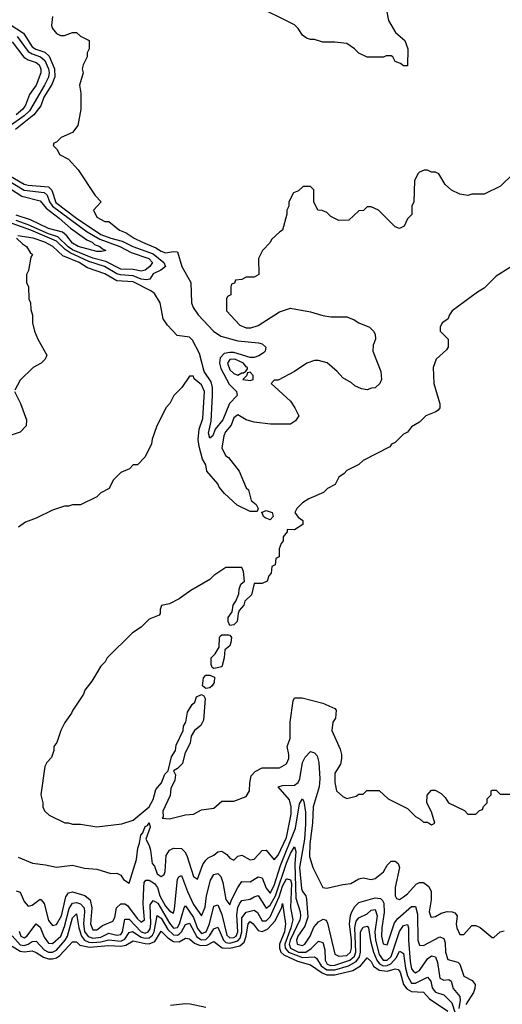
# Model space of a CAD drawing. Header units: inches. Extents: x 2671394 to 2765652, y 830470 to 955458.
# Tile 205 of 256: x 2694788 to 2697180, y 913891 to 918774. Entities that reach past the tile are written whole.
import ezdxf

# ---------------------------------------------------------------- set-up
doc = ezdxf.new("R2010")
doc.units = ezdxf.units.IN
doc.header["$MEASUREMENT"] = 0
doc.layers.add('C6991', color=7, linetype='Continuous')

msp = doc.modelspace()

# ---------------------------------------------------------------- linework, layer by layer
at = {"layer": 'C6991', "color": 2}
for points, elevation in [([(2696604.7, 918830), (2696616, 918770), (2696651, 918710), (2696698, 918670), (2696711.3, 918630), (2696710, 918546), (2696690, 918546), (2696676.4, 918556.4), (2696650, 918566), (2696638, 918590), (2696630, 918595.3), (2696604.7, 918595.3), (2696592, 918588), (2696510, 918588), (2696470, 918608), (2696448, 918630), (2696410, 918655.3), (2696350, 918662), (2696290, 918662), (2696250, 918675.3), (2696230, 918675.3), (2696210, 918682), (2696190, 918698), (2696168.7, 918730), (2696150, 918748.7), (2695950, 918848)], 22), ([(2694950.7, 918789.3), (2694945.5, 918745.5), (2694950.8, 918730), (2694970, 918706), (2694990, 918696), (2695010, 918696), (2695050, 918711.3), (2695070, 918711.3), (2695090, 918692), (2695132, 918670), (2695132, 918630), (2695122, 918610), (2695122, 918590), (2695102, 918550), (2695098, 918530), (2695102, 918510), (2695084.7, 918450), (2695091, 918410), (2695090.9, 918330.9), (2695076, 918250), (2695050, 918215.3), (2694994, 918190), (2694970, 918166), (2694958, 918162), (2694954, 918150), (2694974, 918130), (2694985.4, 918105.4), (2695030, 918082), (2695078, 918030), (2695162, 917902), (2695192, 917870), (2695154, 917830), (2695170, 917794), (2695210, 917774), (2695230, 917774), (2695282, 917730), (2695316.3, 917716.3), (2695354.8, 917690), (2695396, 917670), (2695463.4, 917643.4), (2695490, 917625.5), (2695510, 917618.3), (2695550, 917624.9), (2695570, 917622.8), (2695591.8, 917550), (2695635.6, 917470), (2695639.6, 917370), (2695647.5, 917347.5), (2695672, 917310), (2695748.8, 917228.8), (2695785.1, 917205.1), (2695870, 917182.2), (2695972.3, 917172.3), (2695990, 917166.7), (2696008.4, 917150), (2696004.4, 917130), (2695997.2, 917122.8), (2695973.5, 917106.5), (2695950, 917098.8), (2695930, 917098.9), (2695850, 917122.9), (2695830, 917123.4), (2695802.1, 917117.9), (2695782, 917098), (2695778, 917070), (2695785.1, 917045.1), (2695826.8, 916966.8), (2695862, 916930), (2695866.7, 916910), (2695828.7, 916871.3), (2695794.9, 916790), (2695757.3, 916742.7), (2695746, 916710), (2695730, 916699.3), (2695724, 916724), (2695736.4, 916783.6), (2695743.7, 916910), (2695744, 916950), (2695737.4, 916977.4), (2695701.8, 917030), (2695679, 917119), (2695644.9, 917184.9), (2695630, 917200.5), (2695568.7, 917208.7), (2695520, 917260), (2695498.9, 917290), (2695484, 917370), (2695456.2, 917416.2), (2695438.4, 917430), (2695350, 917474.8), (2695270, 917479.8), (2695210, 917514), (2695124.2, 917544.2), (2695082, 917570), (2695002.4, 917602.4), (2694951.5, 917650), (2694912, 917670), (2694855.3, 917690), (2694778, 917702)], 22), ([(2694741.3, 918750), (2694806.4, 918706.4), (2694850, 918639.6), (2694868.4, 918628.4), (2694913.1, 918613.1), (2694933.9, 918593.9), (2694960.6, 918530), (2694961.5, 918490), (2694947, 918453), (2694908.3, 918390), (2694892.4, 918347.6), (2694858, 918302), (2694767.6, 918230)], 18), ([(2694774.7, 918690), (2694830, 918616.9), (2694850, 918604.2), (2694890.6, 918590.6), (2694912, 918572), (2694930.6, 918530.6), (2694933.6, 918510), (2694930.6, 918489.4), (2694911.7, 918450), (2694837.2, 918322.8), (2694810, 918297.5), (2694735.7, 918244.3)], 14), ([(2694750, 918664.9), (2694808, 918588), (2694830, 918575.2), (2694870, 918561.3), (2694883.8, 918550), (2694892.7, 918530), (2694893.1, 918510), (2694870.3, 918450), (2694837.3, 918402.7), (2694816.5, 918350), (2694803.6, 918330), (2694770, 918302.2)], 10), ([(2697234, 918010), (2697171.6, 917948.4), (2697091.1, 917908.9), (2697030, 917908), (2697010, 917902), (2696970, 917908), (2696929.1, 917929.1), (2696896.4, 917956.4), (2696866, 918010), (2696850, 918018), (2696830, 918018), (2696810, 918028), (2696792.7, 918027.3), (2696770, 918018), (2696762, 918010), (2696745.4, 917974.6), (2696742, 917870), (2696732, 917850), (2696731.6, 917808.4), (2696710, 917786), (2696694, 917750), (2696670, 917738), (2696650, 917746), (2696566, 917830), (2696530, 917846), (2696510, 917846), (2696491.6, 917828.4), (2696470, 917826), (2696419.6, 917780.4), (2696370, 917778), (2696330, 917798), (2696310, 917818), (2696287.3, 917827.3), (2696266, 917830), (2696246, 917870), (2696246, 917930), (2696230, 917946), (2696192.7, 917947.3), (2696170, 917926), (2696145.4, 917914.6), (2696122, 917870), (2696122, 917850), (2696112, 917830), (2696112, 917810), (2696091, 917730), (2696077.3, 917722.7), (2696036, 917684), (2696030, 917668.7), (2695990.9, 917629.1), (2695972, 917590), (2695974, 917510), (2695950, 917498), (2695910, 917498), (2695890, 917486), (2695858, 917482), (2695852.7, 917467.3), (2695838, 917462), (2695834, 917450), (2695834, 917410), (2695818, 917402), (2695814, 917390), (2695814, 917330), (2695879.6, 917259.6), (2695910, 917246), (2695933.6, 917246.4), (2695970, 917258), (2696075.5, 917324.5), (2696130, 917342.8), (2696230, 917326), (2696290, 917306.8), (2696330, 917301), (2696410, 917301), (2696446.4, 917286.4), (2696470, 917271.3), (2696522, 917250), (2696542, 917230), (2696550, 917214), (2696551.3, 917190), (2696539.6, 917160.4), (2696538, 917130), (2696578, 917030), (2696582, 916990), (2696574, 916970), (2696550, 916948), (2696532.7, 916947.3), (2696510, 916938), (2696483.1, 916943.1), (2696450, 916958), (2696433.6, 916973.6), (2696390, 916998), (2696362, 917030), (2696312.1, 917072.1), (2696270, 917084), (2696250, 917084), (2696212, 917070), (2696150.9, 917029.1), (2696070, 916986), (2696050, 916986), (2696034, 916970), (2696130, 916882), (2696152, 916850), (2696172, 916810), (2696155.3, 916784.7), (2696130, 916768.7), (2696031.1, 916768.9), (2695950, 916779), (2695910, 916789), (2695870, 916814), (2695850, 916799), (2695836.2, 916763.8), (2695808.5, 916730), (2695800.4, 916710), (2695790.7, 916650), (2695810, 916611), (2695822.5, 916602.5), (2695875.3, 916535.3), (2695910, 916452), (2695922.8, 916442.8), (2695934.8, 916390), (2695960.7, 916370), (2695970.7, 916350), (2695964.7, 916335.3), (2695930, 916335.1), (2695866, 916366), (2695803.8, 916423.8), (2695776.6, 916456.6), (2695770, 916472.3), (2695715.1, 916535.1), (2695710, 916566), (2695694.2, 916594.2), (2695677, 916657), (2695673, 916693), (2695677.1, 916742.9), (2695696.3, 916796.3), (2695704.5, 916930), (2695690, 916964), (2695653.6, 916993.6), (2695650, 917006), (2695630, 917006), (2695592, 916950), (2695552, 916910), (2695532, 916870), (2695512, 916850), (2695465.4, 916754.6), (2695445.4, 916694.6), (2695442, 916670), (2695410, 916606), (2695372.7, 916567.3), (2695350, 916566), (2695332.7, 916547.3), (2695290, 916528), (2695252, 916490), (2695231, 916449), (2695190, 916428), (2695170, 916408), (2695090, 916368.7), (2695050, 916368.7), (2695030, 916362), (2695010, 916362), (2694950, 916342), (2694870, 916302), (2694816.9, 916283.1), (2694782, 916258)], 26), ([(2694708.9, 917990), (2694810, 917927.9), (2694910, 917916.8), (2694923.4, 917903.4), (2694936.3, 917870), (2694951, 917850), (2695122.5, 917722.5), (2695185.1, 917685.1), (2695284.4, 917650), (2695339.8, 917619.8), (2695427.7, 917590), (2695447, 917570), (2695433.4, 917550), (2695410, 917532.6), (2695390, 917527.7), (2695350, 917535.6), (2695290, 917536.2), (2695215, 917575), (2695150, 917592), (2695050, 917633), (2695027.9, 917647.9), (2694977.5, 917697.5), (2694930, 917712.2), (2694830, 917757.5), (2694770, 917777.5)], 14), ([(2694714.9, 918014.9), (2694810, 917958.4), (2694830, 917953.2), (2694930, 917945.8), (2694948, 917928), (2694967.6, 917867.6), (2695069.2, 917790), (2695190, 917709.5), (2695239.3, 917690), (2695295.8, 917675.8), (2695348.5, 917648.5), (2695450, 917612.6), (2695502.4, 917570), (2695510.4, 917549.6), (2695487.7, 917532.3), (2695450, 917513.7), (2695432.9, 917487.1), (2695416.7, 917483.3), (2695390, 917488.1), (2695350, 917504.5), (2695288.3, 917508.3), (2695270, 917514.1), (2695208, 917550), (2695130, 917575.2), (2695037.4, 917617.4), (2695013.7, 917633.7), (2694970, 917675.9), (2694842.6, 917730), (2694750, 917763)], 18), ([(2694710, 917956.2), (2694799, 917899), (2694890, 917875.8), (2694919.3, 917839.3), (2694983.7, 917790), (2695039.6, 917739.6), (2695121.6, 917681.6), (2695147.3, 917670), (2695159, 917659), (2695186, 917650), (2695198, 917638), (2695214.8, 917630), (2695195.8, 917624.2), (2695170, 917625.1), (2695077.2, 917650), (2695050, 917666), (2695022.2, 917702.2), (2695000.4, 917720.4), (2694930, 917739.3), (2694841.8, 917781.8), (2694770, 917804)], 10), ([(2694772, 917690), (2694802, 917662), (2694822, 917650), (2694839.6, 917619.6), (2694852, 917610), (2694843.6, 917596.4), (2694832, 917530), (2694822, 917510), (2694822, 917470), (2694832, 917450), (2694834, 917390), (2694842, 917370), (2694843.6, 917336.4), (2694851.6, 917308.4), (2694852, 917270), (2694862, 917230), (2694878, 917190), (2694922, 917110), (2694914, 917090), (2694894, 917070), (2694854, 917050), (2694790, 916986), (2694763.6, 916936.4)], 22), ([(2697265.4, 917574.6), (2697150, 917502), (2697090, 917442), (2697056.9, 917423.1), (2696932, 917330), (2696918, 917310), (2696910.9, 917289.1), (2696882, 917270), (2696872, 917250), (2696872, 917230), (2696912, 917190), (2696912, 917150), (2696903.6, 917136.4), (2696852, 917090), (2696838, 917050), (2696841, 916970), (2696871.1, 916868.9), (2696871.3, 916850), (2696862, 916838), (2696850.7, 916829.3), (2696802, 916810), (2696770, 916778), (2696730, 916755.3), (2696710, 916728), (2696690, 916718), (2696650, 916678), (2696631.6, 916668.4), (2696623.6, 916656.4), (2696490, 916588), (2696470, 916568), (2696410, 916538), (2696396.9, 916523.1), (2696370, 916506), (2696351.1, 916468.9), (2696314, 916450), (2696294, 916430), (2696222, 916398), (2696190, 916378), (2696162, 916350), (2696152, 916330), (2696167.9, 916307.9), (2696192, 916290), (2696191.3, 916270), (2696150, 916244), (2696114, 916246), (2696114, 916234), (2696094, 916210), (2696094, 916190), (2696083.6, 916176.4), (2696074, 916150), (2696074, 916110), (2696058, 916102), (2696054, 916070), (2696038, 916062), (2696034, 916030), (2696023.6, 916016.4), (2696014, 915990), (2695990, 915978), (2695950, 915978), (2695937.6, 915922.4), (2695904.7, 915890), (2695899.1, 915870), (2695876.3, 915843.7), (2695870.5, 915829.5), (2695866, 915790), (2695850, 915774), (2695829.3, 915770), (2695820.7, 915790), (2695820.7, 915810), (2695842, 915838), (2695846, 915870), (2695859.3, 915890), (2695873.6, 915926.4), (2695875.6, 915950), (2695884.5, 915975.5), (2695902, 915990), (2695898, 916038), (2695890, 916058), (2695810, 916058), (2695750, 916018), (2695730, 915998), (2695636.9, 915943.1), (2695578.5, 915901.5), (2695530, 915877.2), (2695491.6, 915868.4), (2695484.7, 915850), (2695484.7, 915830), (2695478.8, 915821.2), (2695430, 915802), (2695390, 915762), (2695346.8, 915733.2), (2695222, 915610), (2695210.9, 915589.1), (2695190, 915568), (2695145.4, 915494.6), (2695111.3, 915450), (2695104.7, 915430), (2695051.3, 915350), (2695045.4, 915334.6), (2695011.1, 915288.9), (2694991.1, 915248.9), (2694971.3, 915190), (2694958, 915170), (2694958, 915150), (2694945.4, 915114.6), (2694922, 915090), (2694912, 915070), (2694892, 914930), (2694902, 914890), (2694902, 914870), (2694911.6, 914851.6), (2694934, 914830), (2695011.6, 914791.6), (2695030, 914791.3), (2695050, 914784.7), (2695090, 914784.7), (2695170, 914771.3), (2695293.6, 914786.4), (2695350, 914804.7), (2695430, 914870.8), (2695450, 914907.3), (2695463.6, 914956.4), (2695491, 914990), (2695507, 915033), (2695524.2, 915050), (2695541, 915119), (2695559.8, 915150), (2695563.3, 915176.7), (2695598.5, 915250), (2695600.3, 915270), (2695611.6, 915290), (2695620.4, 915339.6), (2695642.4, 915377.6), (2695656.3, 915390), (2695663.8, 915416.2), (2695690, 915427.3), (2695700.7, 915420.7), (2695707.5, 915407.5), (2695699.3, 915300.7), (2695685.5, 915274.5), (2695655.2, 915250), (2695638.5, 915221.5), (2695632.5, 915187.5), (2695605.8, 915134.2), (2695594.8, 915085.2), (2695570, 915061.1), (2695550.5, 915050), (2695560.9, 915030), (2695556.3, 915003.7), (2695537.6, 914962.4), (2695533.2, 914926.8), (2695497, 914850), (2695499.1, 914820.9), (2695494, 914814), (2695530, 914811), (2695609.3, 914830.7), (2695650, 914834.8), (2695690, 914856), (2695750, 914864.7), (2695790, 914898), (2695850, 914898), (2695910, 914922), (2695928, 914950), (2695928.9, 914988.9), (2695936, 915024), (2695954.5, 915045.5), (2695990, 915064), (2696076, 915064), (2696110, 915084.7), (2696122.7, 915110), (2696122.7, 915130), (2696113.2, 915170), (2696129, 915210), (2696129, 915290), (2696143.1, 915396.9), (2696150, 915412), (2696189, 915411), (2696290, 915384), (2696350, 915358.8), (2696357.3, 915350), (2696354, 915310), (2696341, 915290), (2696336, 915250), (2696376.8, 915156.8), (2696384, 915130), (2696384, 915110), (2696377.5, 915082.5), (2696350, 915038), (2696350.9, 914990.9), (2696358, 914950), (2696390, 914922), (2696410, 914912), (2696456.4, 914923.6), (2696470, 914934), (2696490, 914934), (2696508.9, 914951.1), (2696570, 914952), (2696614, 914910), (2696710, 914862), (2696750, 914822), (2696774, 914810), (2696790, 914794), (2696810, 914794), (2696830, 914782), (2696846, 914790), (2696830, 914846), (2696806, 914890), (2696808.4, 914928.4), (2696830, 914954), (2696847.3, 914952.7), (2696876.9, 914936.9), (2696896.9, 914916.9), (2696914, 914890), (2696992.7, 914852.7), (2697010, 914834), (2697050, 914834), (2697067.3, 914852.7), (2697082, 914858), (2697087.3, 914872.7), (2697106, 914890), (2697106, 914910), (2697126, 914930), (2697126, 914950), (2697130, 914954), (2697150, 914954), (2697170, 914934), (2697250, 914934)], 30), ([(2694762, 916930), (2694792, 916870), (2694822, 916790), (2694819.6, 916760.4), (2694790, 916728.7), (2694670, 916688.7)], 22), ([(2694781, 914621), (2694851.6, 914591.6), (2694916.4, 914583.6), (2694970, 914571), (2695050, 914581), (2695110, 914566.8), (2695170, 914561), (2695239.6, 914539.6), (2695270, 914542), (2695290, 914532), (2695302, 914510), (2695330, 914492), (2695367, 914610), (2695373.6, 914666.4), (2695382.6, 914690), (2695388.7, 914730), (2695398.5, 914741.5), (2695410, 914772.4), (2695422, 914778), (2695430, 914791.8), (2695434.9, 914770), (2695413, 914710), (2695430, 914678.8), (2695436.3, 914656.3), (2695444.9, 914590), (2695455.9, 914575.9), (2695470, 914538.8), (2695490, 914526), (2695504.7, 914535.3), (2695509.4, 914550.6), (2695514.5, 914630), (2695530, 914656), (2695550, 914664.9), (2695590, 914664), (2695606.9, 914646.9), (2695617.1, 914630), (2695650, 914524.7), (2695670, 914512), (2695695.3, 914584.7), (2695710, 914606), (2695722, 914618), (2695750, 914630.8), (2695770, 914647.3), (2695790.5, 914650.5), (2695814.9, 914634.9), (2695830, 914616), (2695850, 914606), (2695870, 914626), (2695890, 914631.3), (2695930, 914608), (2695950, 914610.7), (2695990, 914654.8), (2696010, 914656), (2696050, 914607.3), (2696070, 914630.5), (2696110, 914718), (2696133.5, 914833.5), (2696134.4, 914870), (2696124.7, 914904.7), (2696069.3, 914970), (2696090, 914977.1), (2696150, 914978), (2696168.6, 914991.4), (2696176.4, 915010), (2696190, 915090.8), (2696203.5, 915116.5), (2696230, 915144.9), (2696250, 915138.8), (2696263, 915123), (2696270.4, 915090.4), (2696275.3, 915010), (2696271.8, 914970), (2696242.6, 914870), (2696240.2, 914790), (2696227, 914687), (2696224.1, 914624.1), (2696241, 914570), (2696290, 914471), (2696310, 914466.8), (2696390, 914486), (2696430, 914490.6), (2696470, 914513.4), (2696490, 914519.1), (2696530, 914510.8), (2696550, 914514.8), (2696591.6, 914548.4), (2696610, 914581), (2696623.9, 914596.1), (2696630, 914600.7), (2696650, 914602), (2696664, 914590), (2696670.4, 914570), (2696648.8, 914471.2), (2696648.6, 914428.6), (2696656, 914416), (2696670, 914411), (2696690, 914424), (2696710, 914439.1), (2696753, 914487), (2696770, 914495.5), (2696790, 914495.5), (2696815.6, 914475.6), (2696827, 914450), (2696827, 914410), (2696817.3, 914350), (2696825.8, 914325.8), (2696830, 914322.8), (2696850, 914326.8), (2696877.2, 914342.8), (2696907.7, 914352.3), (2696932, 914350), (2696944.5, 914344.5), (2696956, 914330), (2696951.3, 914288.7), (2696954.8, 914270), (2696970, 914238), (2696990, 914238), (2697030, 914282), (2697050, 914282), (2697070, 914272), (2697130, 914222), (2697138, 914222), (2697169, 914251), (2697190, 914256)], 26), ([(2694770, 914454.8), (2694790, 914446.8), (2694810, 914400.7), (2694830, 914378), (2694850, 914383.8), (2694890, 914413), (2694894.8, 914410), (2694910, 914391), (2694930, 914306.8), (2694950, 914282), (2694970, 914288), (2694995, 914330), (2695016, 914424), (2695030, 914444.9), (2695050, 914448.9), (2695110.2, 914430.2), (2695137.4, 914410), (2695146.2, 914370), (2695138.7, 914290), (2695150, 914260.5), (2695170, 914260.5), (2695197.7, 914282.3), (2695250, 914303), (2695258.9, 914321.1), (2695268.2, 914370), (2695290, 914390.2), (2695310, 914390.3), (2695322, 914382), (2695370, 914317.6), (2695390, 914298.4), (2695406.6, 914310), (2695400.4, 914390), (2695402.7, 914470), (2695405.2, 914494.8), (2695413.1, 914506.9), (2695430, 914506.9), (2695456.9, 914490), (2695470.7, 914470.7), (2695482.6, 914430), (2695510, 914378.7), (2695530, 914354.4), (2695550, 914344), (2695555.8, 914364.2), (2695570, 914512), (2695576.5, 914523.5), (2695590, 914530.7), (2695620.2, 914450), (2695650, 914386.7), (2695690, 914330.8), (2695707.1, 914372.9), (2695714.5, 914430), (2695733.1, 914506.9), (2695750, 914534.9), (2695770, 914539.3), (2695784.8, 914524.8), (2695795.2, 914495.2), (2695810, 914411), (2695830, 914384.7), (2695838, 914410), (2695868.8, 914471.2), (2695890, 914500.7), (2695930, 914499.1), (2695970, 914523.8), (2695990, 914519.1), (2696010, 914466.8), (2696030, 914442.4), (2696050, 914480.5), (2696080.5, 914579.5), (2696155.6, 914764.4), (2696174.8, 914885.2), (2696190, 914910.8), (2696196.5, 914896.5), (2696204.4, 914844.4), (2696205.1, 914785.1), (2696199.5, 914710), (2696174.5, 914570), (2696185.5, 914465.5), (2696190, 914450.8), (2696206, 914430), (2696210, 914412), (2696215.9, 914324.1), (2696201.3, 914278.7), (2696166.2, 914230), (2696159.6, 914210), (2696163.1, 914190), (2696190, 914182.7), (2696201.6, 914190), (2696227.8, 914230), (2696246.5, 914273.5), (2696270, 914300.5), (2696293.2, 914313.2), (2696308, 914308), (2696314.1, 914294.1), (2696350, 914140.7), (2696370.3, 914130.3), (2696410, 914134), (2696427.1, 914150), (2696432.4, 914170), (2696432.7, 914210), (2696423.2, 914290), (2696428.4, 914331.6), (2696435.3, 914350), (2696450, 914377.1), (2696470, 914395.5), (2696550, 914419.6), (2696575.9, 914415.9), (2696586.8, 914406.8), (2696592.8, 914392.8), (2696594, 914346), (2696582.8, 914270), (2696582, 914230), (2696590, 914191), (2696610, 914186), (2696645.2, 914294.8), (2696662.6, 914317.4), (2696730, 914375.8), (2696750, 914376.3), (2696759.2, 914339.2), (2696761.3, 914210), (2696770, 914184.7), (2696790, 914183), (2696870, 914226), (2696890, 914217.3), (2696896.7, 914196.7), (2696898.3, 914150), (2696910, 914114), (2696960.4, 914100.4), (2696970.3, 914090.3), (2696990, 914030.8), (2697030.8, 914010), (2697045.5, 913990), (2697044.9, 913970), (2697037.6, 913950), (2697000.2, 913890)], 22), ([(2694785.8, 914254.2), (2694793.4, 914230), (2694810, 914221.7), (2694822.9, 914230), (2694870, 914290.7), (2694890, 914273.4), (2694910, 914224.9), (2694930, 914194.4), (2694950, 914192.2), (2694991.7, 914230), (2695010, 914278), (2695033.8, 914366.2), (2695050, 914392.9), (2695070, 914396.5), (2695090, 914390.2), (2695106.9, 914370), (2695109.3, 914349.3), (2695104.4, 914290), (2695110, 914252.7), (2695126.8, 914226.9), (2695150, 914218.9), (2695190, 914225), (2695230, 914243.5), (2695270, 914233.6), (2695290, 914238), (2695296.8, 914250), (2695310, 914313.4), (2695330, 914312.9), (2695390, 914251.1), (2695410, 914244.4), (2695424.2, 914250), (2695434.4, 914265.6), (2695438.7, 914290), (2695435.1, 914384.9), (2695450, 914406.5), (2695472.5, 914392.5), (2695530, 914294.3), (2695550, 914268.4), (2695570, 914271.7), (2695580.7, 914290), (2695602.9, 914370), (2695610, 914379.1), (2695650, 914322.3), (2695670, 914267), (2695690, 914242.6), (2695712.2, 914250), (2695728.2, 914290), (2695750, 914378.8), (2695770, 914384), (2695790, 914337.3), (2695814.5, 914234.5), (2695830, 914220.5), (2695850, 914222.4), (2695860.3, 914230), (2695869.1, 914250), (2695864.7, 914335.3), (2695868.6, 914371.4), (2695876.9, 914390), (2695890, 914406.7), (2695930, 914412), (2695950, 914424.9), (2695970, 914430.5), (2696010, 914368.4), (2696030, 914382.3), (2696055.9, 914430), (2696110, 914592), (2696130, 914639.3), (2696150, 914672.4), (2696157.2, 914650), (2696151.8, 914588.2), (2696157.7, 914417.7), (2696177.6, 914350), (2696179.3, 914330), (2696176.8, 914310), (2696128.6, 914210), (2696124, 914190), (2696130.2, 914170), (2696170, 914150.1), (2696206, 914150), (2696232.5, 914167.5), (2696270, 914204.4), (2696290, 914197.3), (2696292.3, 914192.3), (2696301, 914161), (2696302.9, 914110), (2696312.4, 914090), (2696330, 914083.7), (2696350, 914086.3), (2696425.1, 914110), (2696448.2, 914130), (2696454.6, 914150), (2696449.9, 914270), (2696456.8, 914303.2), (2696470, 914320.3), (2696510, 914340.3), (2696530, 914358.7), (2696550, 914361.6), (2696559.7, 914330), (2696548.9, 914251.1), (2696551.5, 914210), (2696570, 914138), (2696590, 914110.2), (2696610, 914109.5), (2696630, 914128.1), (2696670, 914253), (2696690, 914281.6), (2696710, 914286.8), (2696715.6, 914270), (2696715, 914210), (2696723, 914103), (2696730, 914068), (2696738.2, 914058.2), (2696750, 914047.2), (2696755.1, 914050), (2696770, 914059.5), (2696810, 914116.4), (2696830, 914132.2), (2696850, 914127.3), (2696859.2, 914099.2), (2696870, 914020.7), (2696890, 914010.4), (2696914.6, 914014.6), (2696926.2, 914006.2), (2696937, 913970), (2696970.2, 913930.2), (2696972.1, 913912.1), (2696965.3, 913870)], 18), ([(2694750, 914230.4), (2694790, 914186.4), (2694810, 914183), (2694830.5, 914189.5), (2694850, 914202.4), (2694870, 914204.6), (2694910, 914162.2), (2694930, 914150.2), (2694950, 914149.4), (2694970, 914159.7), (2695013.8, 914210), (2695024.3, 914230), (2695050, 914320.5), (2695070, 914340.5), (2695081.3, 914270), (2695093.6, 914230), (2695109.2, 914209.2), (2695130, 914199.6), (2695150, 914197.4), (2695190, 914201.2), (2695230, 914211.6), (2695290, 914205), (2695310, 914215), (2695330, 914246.7), (2695347.6, 914252.4), (2695390, 914225.1), (2695410, 914218.7), (2695430, 914220.8), (2695445.7, 914234.3), (2695454.1, 914250), (2695470, 914332.4), (2695490, 914318.3), (2695522.9, 914262.9), (2695550, 914236.6), (2695570, 914234.2), (2695579.7, 914240.3), (2695590.7, 914250), (2695610, 914287.2), (2695630, 914293.4), (2695665.3, 914225.3), (2695690, 914210.9), (2695710, 914213.1), (2695729.4, 914230.6), (2695750, 914265.3), (2695770, 914274.4), (2695797.7, 914210), (2695810, 914198.6), (2695830, 914194.8), (2695870, 914206.8), (2695880.3, 914219.7), (2695888.5, 914250), (2695890, 914320.7), (2695910, 914348.9), (2695950, 914358.7), (2695966.1, 914346.1), (2695990, 914304.6), (2696010, 914306), (2696030, 914325.2), (2696074.9, 914425.1), (2696090, 914477), (2696110, 914513.1), (2696113.3, 914513.3), (2696130, 914508.2), (2696134.6, 914490), (2696130.9, 914370.9), (2696142.2, 914310), (2696132.9, 914270), (2696101.8, 914190), (2696103.2, 914170), (2696121.1, 914150), (2696190, 914123.5), (2696250, 914127.4), (2696259.8, 914119.8), (2696282.9, 914082.9), (2696310, 914062.3), (2696350, 914062.2), (2696417.5, 914082.5), (2696456.3, 914103.7), (2696472.8, 914127.2), (2696477, 914150), (2696477.8, 914250), (2696490, 914274.6), (2696510, 914279.5), (2696516.9, 914270), (2696526.5, 914206.5), (2696541.1, 914150), (2696558.1, 914110), (2696572, 914092.1), (2696590, 914082.8), (2696610, 914083.5), (2696628.5, 914091.5), (2696656.6, 914123.4), (2696670, 914154.9), (2696681, 914150), (2696690, 914142.8), (2696699.8, 914070), (2696710, 914033), (2696730, 913996.5), (2696750, 913996.5), (2696810, 914026), (2696825.4, 914005.4), (2696833.2, 913973.2), (2696841.2, 913961.2), (2696850, 913952), (2696890, 913938), (2696930, 913899.5), (2696947.3, 913847.3)], 14), ([(2694750, 914179), (2694790, 914154.5), (2694810, 914151.8), (2694850, 914156.5), (2694870, 914148.8), (2694905.4, 914125.4), (2694930, 914116.9), (2694950, 914116.3), (2694970, 914121.8), (2694986.8, 914133.3), (2695050, 914200.5), (2695070, 914200.5), (2695085.5, 914185.5), (2695134.1, 914174.1), (2695230, 914182.9), (2695290, 914179.4), (2695314.8, 914185.2), (2695350, 914206.3), (2695410, 914192.3), (2695430, 914191.7), (2695457.3, 914202.7), (2695490, 914254), (2695521.7, 914221.7), (2695550, 914203.2), (2695578, 914202), (2695610, 914219.5), (2695630, 914216.4), (2695654.4, 914194.4), (2695683.1, 914183.1), (2695715.7, 914184.3), (2695750, 914202.4), (2695792.3, 914172.3), (2695830, 914169.2), (2695878.5, 914181.5), (2695900, 914200), (2695910.9, 914230), (2695920.5, 914290), (2695930, 914301.6), (2695944.9, 914290), (2695970, 914257.6), (2695990, 914252.9), (2696015.8, 914264.2), (2696054.5, 914305.5), (2696086.7, 914373.3), (2696090, 914390.6), (2696106.3, 914290), (2696100.2, 914250), (2696076.1, 914190), (2696075.5, 914170), (2696083.2, 914150), (2696096.7, 914136.7), (2696164.7, 914104.7), (2696230, 914086.5), (2696286.9, 914046.9), (2696310, 914037.7), (2696350, 914038), (2696440.2, 914059.8), (2696478.1, 914081.9), (2696510, 914122), (2696530, 914103), (2696541.2, 914081.2), (2696570, 914060.2), (2696610, 914055.8), (2696650, 914067.4), (2696663.6, 914063.6), (2696674.7, 914050), (2696690.2, 913990), (2696707.5, 913967.5), (2696730, 913954.9), (2696790, 913952.4), (2696819, 913919), (2696910, 913857)], 10), ([(2695710, 913875.3), (2695632.9, 913892.9), (2695610, 913893.3), (2695535.2, 913884.8)], 10)]:
    msp.add_lwpolyline(points, dxfattribs=dict(at, elevation=elevation))
for points, elevation in [([(2695855.1, 917090), (2695830, 917089.5), (2695818, 917070), (2695830, 917037.1), (2695850, 917019.1), (2695870, 917011), (2695890, 917022), (2695898, 917022), (2695908.9, 917031.1), (2695918, 917042), (2695918, 917050), (2695910, 917053.2), (2695898, 917070)], 26), ([(2695930, 917026), (2695918, 917022), (2695912.7, 917007.3), (2695894, 916990), (2695930, 916984.7), (2695946, 916990), (2695946, 917010)], 26), ([(2696030, 916294.5), (2696004.1, 916304.1), (2695997, 916310), (2695989.4, 916329.4), (2695986, 916330), (2696010, 916339.6), (2696039.5, 916330), (2696043.8, 916310)], 26), ([(2695750, 915557.3), (2695742.2, 915562.2), (2695736.4, 915576.4), (2695737.6, 915610), (2695756.2, 915630), (2695776.9, 915663.1), (2695778.3, 915710), (2695782.4, 915717.6), (2695790, 915723.7), (2695823.4, 915723.4), (2695830, 915721.6), (2695837.4, 915710), (2695835.2, 915684.8), (2695830.2, 915669.8), (2695804.7, 915650), (2695802.4, 915610), (2695790, 915564.7)], 30), ([(2695710, 915457.4), (2695693.6, 915470), (2695699.2, 915510), (2695710, 915524.2), (2695730, 915523.7), (2695752.9, 915512.9), (2695752.3, 915487.7), (2695742.4, 915470), (2695730, 915461.1)], 30)]:
    msp.add_lwpolyline(points, close=True, dxfattribs=dict(at, elevation=elevation))

doc.saveas('drawing.dxf')
